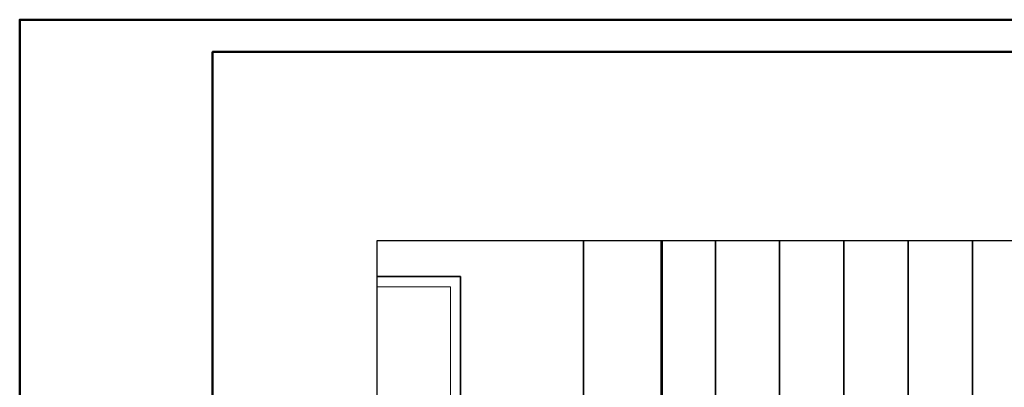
# Model space of a CAD drawing. Extents: x -223 to 557, y -138 to 606.
# Tile 171 of 256: x -223 to -70, y 549 to 606. Entities that reach past the tile are written whole.
import ezdxf

# ---------------------------------------------------------------- set-up
doc = ezdxf.new("R2010")
doc.units = 0
doc.layers.get('0').update_dxf_attribs({"lineweight": 35})
doc.layers.add('_3d_View_', color=7, linetype='Continuous')
for name, color, linetype, lineweight, true_color in [('A_Aussenwand-A07ALE5K1N', 3, 'Continuous', 35, 0x00ff00), ('A_Dach', 1, 'Continuous', 35, 0xff0000), ('A_Fenster_3D', 9, 'Continuous', 18, 0x808080), ('Rahmen', 7, 'Continuous', 35, 0x009900)]:
    doc.layers.add(name, color=color, linetype=linetype, lineweight=lineweight, true_color=true_color)

# ---------------------------------------------------------------- blocks, each defined once
blk = doc.blocks.new('Referenz-A07ALE5G1N', base_point=(-123.9, 524.91))
at = {"layer": 'A_Dach', "color": 0, "linetype": 'ByBlock', "ltscale": 0.35}
for p, q in [((-123.46, 524.91), (-123.46, 571.89)), ((-123.46, 526.34), (-123.46, 571.89)), ((-123.46, 526.34), (-123.46, 571.89)), ((-123.46, 571.89), (-123.46, 524.91)), ((-115.04, 571.89), (-115.04, 526.34)), ((-105.04, 571.89), (-105.04, 526.34)), ((-95.04, 571.89), (-95.04, 526.34)), ((-85.04, 571.89), (-85.04, 526.34)), ((-75.04, 571.89), (-75.04, 526.34))]:
    blk.add_line(p, q, dxfattribs=at)
blk = doc.blocks.new('Referenz-A07ALE5N1N', base_point=(-167.67, 457.31))
at = {"layer": 'A_Aussenwand-A07ALE5K1N', "color": 0, "linetype": 'ByBlock', "ltscale": 0.35}
for p, q in [((-135.56, 475.51), (-135.56, 571.89)), ((-135.56, 499.31), (-135.56, 571.89)), ((-123.29, 475.51), (-123.29, 571.89)), ((-123.29, 499.31), (-123.29, 571.89)), ((-167.67, 566.31), (-154.66, 566.31)), ((-154.66, 566.31), (-167.67, 566.31)), ((-154.66, 566.31), (-154.66, 521.31)), ((-154.66, 521.31), (-154.66, 566.31)), ((-154.66, 566.31), (-154.66, 566.31))]:
    blk.add_line(p, q, dxfattribs=at)
at = {"layer": 'A_Fenster_3D', "color": 0, "linetype": 'Continuous', "ltscale": 0.18}
for p, q in [((-167.67, 564.71), (-156.26, 564.71)), ((-156.26, 564.71), (-156.26, 522.91))]:
    blk.add_line(p, q, dxfattribs=at)
blk = doc.blocks.new('3D-Ansicht-Rahmen-A07ALE9C1N', base_point=(-167.67, 456.25))
at = {"color": 0, "linetype": 'ByBlock', "lineweight": -2, "ltscale": 0.25}
for p, q in [((-167.67, 456.25), (-167.67, 571.89)), ((-167.67, 571.89), (79.92, 571.89))]:
    blk.add_line(p, q, dxfattribs=at)

msp = doc.modelspace()

# ---------------------------------------------------------------- linework, layer by layer
at = {"layer": 'Rahmen', "lineweight": 50, "ltscale": 0.5}
for points in [[(556.74, -137.75), (556.74, 606.25), (-223.26, 606.25), (-223.26, -137.75), (206.74, -137.75), (456.74, -137.75), (556.74, -137.75)], [(551.74, -132.75), (551.74, 601.25), (-193.26, 601.25), (-193.26, -132.75), (201.74, -132.75), (451.74, -132.75), (551.74, -132.75)]]:
    msp.add_lwpolyline(points, close=True, dxfattribs=at)

# ---------------------------------------------------------------- block references
at = {"color": 251, "lineweight": 25, "ltscale": 0.25, "true_color": 0x585858}
for name, p in [('Referenz-A07ALE5N1N', (-167.67, 457.31)), ('Referenz-A07ALE5G1N', (-123.9, 524.91))]:
    msp.add_blockref(name, p, dxfattribs=at)
at = {"layer": '_3d_View_', "color": 7, "linetype": 'Continuous', "lineweight": 25}
msp.add_blockref('3D-Ansicht-Rahmen-A07ALE9C1N', (-167.67, 456.25), dxfattribs=at)

doc.saveas('drawing.dxf')
